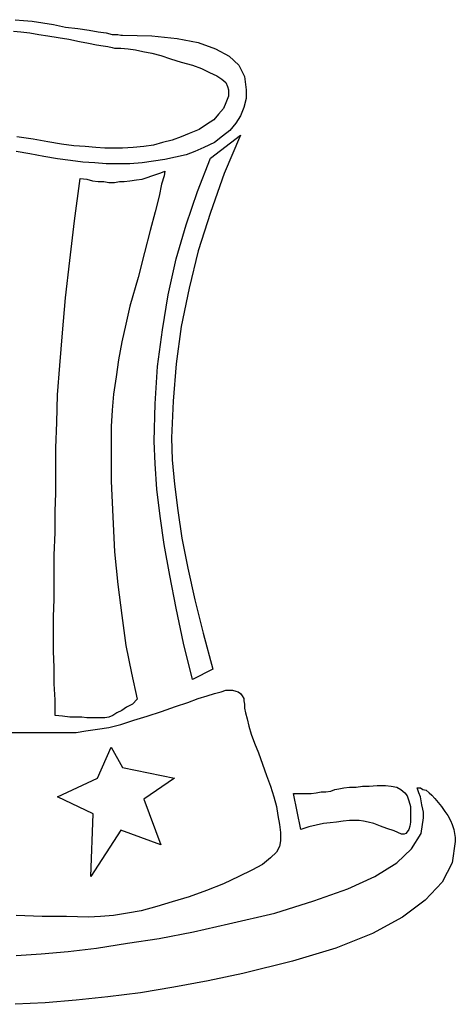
# Model space of a CAD drawing. Extents: x 0.1 to 21.2, y 0 to 2.6.
# Tile 16 of 23: x 13.5 to 14.5, y 0 to 2.4. Entities that reach past the tile are written whole.
import ezdxf

# ---------------------------------------------------------------- set-up
doc = ezdxf.new("R2010")
doc.units = 0

msp = doc.modelspace()

# ---------------------------------------------------------------- linework, layer by layer
at = {"color": 0}
for p, q in [((13.47461, 2.375, 0.5), (13.49414, 2.373047, 0.5)), ((13.49414, 2.373047, 0.5), (13.51563, 2.371094, 0.5)), ((13.51563, 2.371094, 0.5), (13.54102, 2.367188, 0.5)), ((13.54102, 2.367188, 0.5), (13.56641, 2.363281, 0.5)), ((13.56641, 2.363281, 0.5), (13.5957, 2.357422, 0.5)), ((13.4707, 2.347656, 0.5), (13.48828, 2.345703, 0.5)), ((13.48828, 2.345703, 0.5), (13.50977, 2.34375, 0.5)), ((13.50977, 2.34375, 0.5), (13.53125, 2.339844, 0.5)), ((13.53125, 2.339844, 0.5), (13.55273, 2.335938, 0.5)), ((13.5957, 2.357422, 0.5), (13.625, 2.353516, 0.5)), ((13.625, 2.353516, 0.5), (13.65234, 2.349609, 0.5)), ((13.65234, 2.349609, 0.5), (13.67383, 2.345703, 0.5)), ((13.67383, 2.345703, 0.5), (13.69336, 2.34375, 0.5)), ((13.69336, 2.34375, 0.5), (13.70703, 2.339844, 0.5)), ((13.70703, 2.339844, 0.5), (13.7207, 2.339844, 0.5)), ((13.7207, 2.339844, 0.5), (13.72852, 2.337891, 0.5)), ((13.55273, 2.335938, 0.5), (13.57813, 2.332031, 0.5)), ((13.57813, 2.332031, 0.5), (13.60352, 2.328125, 0.5)), ((13.60352, 2.328125, 0.5), (13.62891, 2.322266, 0.5)), ((13.62891, 2.322266, 0.5), (13.65039, 2.318359, 0.5)), ((13.65039, 2.318359, 0.5), (13.66992, 2.314453, 0.5)), ((13.72852, 2.337891, 0.5), (13.73242, 2.337891, 0.5)), ((13.73242, 2.337891, 0.5), (13.80273, 2.335938, 0.5)), ((13.80273, 2.335938, 0.5), (13.86328, 2.330078, 0.5)), ((13.86328, 2.330078, 0.5), (13.91406, 2.320313, 0.5)), ((13.91406, 2.320313, 0.5), (13.95508, 2.304688, 0.5)), ((13.66992, 2.314453, 0.5), (13.68555, 2.3125, 0.5)), ((13.68555, 2.3125, 0.5), (13.69727, 2.310547, 0.5)), ((13.69727, 2.310547, 0.5), (13.70703, 2.308594, 0.5)), ((13.70703, 2.308594, 0.5), (13.71289, 2.306641, 0.5)), ((13.71289, 2.306641, 0.5), (13.71484, 2.306641, 0.5)), ((13.71484, 2.306641, 0.5), (13.72852, 2.306641, 0.5)), ((13.72852, 2.306641, 0.5), (13.74609, 2.304688, 0.5)), ((13.74609, 2.304688, 0.5), (13.76367, 2.302734, 0.5)), ((13.76367, 2.302734, 0.5), (13.78125, 2.298828, 0.5)), ((13.78125, 2.298828, 0.5), (13.80273, 2.294922, 0.5)), ((13.80273, 2.294922, 0.5), (13.82422, 2.289063, 0.5)), ((13.95508, 2.304688, 0.5), (13.98828, 2.287109, 0.5)), ((13.82422, 2.289063, 0.5), (13.84766, 2.28125, 0.5)), ((13.84766, 2.28125, 0.5), (13.87305, 2.273438, 0.5)), ((13.87305, 2.273438, 0.5), (13.90039, 2.265625, 0.5)), ((13.98828, 2.287109, 0.5), (14.01172, 2.265625, 0.5)), ((13.90039, 2.265625, 0.5), (13.92188, 2.257813, 0.5)), ((13.92188, 2.257813, 0.5), (13.94141, 2.248047, 0.5)), ((13.94141, 2.248047, 0.5), (13.95898, 2.240234, 0.5)), ((14.01172, 2.265625, 0.5), (14.02539, 2.238281, 0.5)), ((13.95898, 2.240234, 0.5), (13.9707, 2.232422, 0.5)), ((13.9707, 2.232422, 0.5), (13.98047, 2.224609, 0.5)), ((13.98047, 2.224609, 0.5), (13.98438, 2.214844, 0.5)), ((14.02539, 2.238281, 0.5), (14.0293, 2.207031, 0.5)), ((13.98438, 2.214844, 0.5), (13.98633, 2.207031, 0.5)), ((13.98633, 2.207031, 0.5), (13.98633, 2.191406, 0.5)), ((14.0293, 2.207031, 0.5), (14.0293, 2.185547, 0.5)), ((13.98047, 2.175781, 0.5), (13.97461, 2.162109, 0.5)), ((13.98633, 2.191406, 0.5), (13.98047, 2.175781, 0.5)), ((14.0293, 2.185547, 0.5), (14.02344, 2.164063, 0.5)), ((13.97461, 2.162109, 0.5), (13.96289, 2.148438, 0.5)), ((14.02344, 2.164063, 0.5), (14.01563, 2.144531, 0.5)), ((13.95117, 2.134766, 0.5), (13.93359, 2.123047, 0.5)), ((13.96289, 2.148438, 0.5), (13.95117, 2.134766, 0.5)), ((14.00391, 2.126953, 0.5), (13.99023, 2.109375, 0.5)), ((14.01563, 2.144531, 0.5), (14.00391, 2.126953, 0.5)), ((13.91602, 2.111328, 0.5), (13.89258, 2.101563, 0.5)), ((13.93359, 2.123047, 0.5), (13.91602, 2.111328, 0.5)), ((13.99023, 2.109375, 0.5), (13.97266, 2.095703, 0.5)), ((13.51758, 2.087891, 0.5), (13.47852, 2.09375, 0.5)), ((13.55273, 2.082031, 0.5), (13.51758, 2.087891, 0.5)), ((13.58594, 2.076172, 0.5), (13.55273, 2.082031, 0.5)), ((13.82813, 2.080078, 0.5), (13.80664, 2.074219, 0.5)), ((13.85156, 2.085938, 0.5), (13.82813, 2.080078, 0.5)), ((13.87305, 2.09375, 0.5), (13.85156, 2.085938, 0.5)), ((13.89258, 2.101563, 0.5), (13.87305, 2.09375, 0.5)), ((13.95313, 2.080078, 0.5), (13.92773, 2.068359, 0.5)), ((13.94336, 2.042969, 0.5), (14.01563, 2.097656, 0.5)), ((13.97266, 2.095703, 0.5), (13.95313, 2.080078, 0.5)), ((14.01563, 2.097656, 0.5), (13.97656, 2.005859, 0.5)), ((13.50977, 2.052734, 0.5), (13.47656, 2.058594, 0.5)), ((13.61523, 2.072266, 0.5), (13.58594, 2.076172, 0.5)), ((13.64258, 2.070313, 0.5), (13.61523, 2.072266, 0.5)), ((13.66797, 2.068359, 0.5), (13.64258, 2.070313, 0.5)), ((13.68945, 2.066406, 0.5), (13.66797, 2.068359, 0.5)), ((13.70703, 2.066406, 0.5), (13.68945, 2.066406, 0.5)), ((13.73242, 2.066406, 0.5), (13.70703, 2.066406, 0.5)), ((13.75781, 2.068359, 0.5), (13.73242, 2.066406, 0.5)), ((13.7832, 2.070313, 0.5), (13.75781, 2.068359, 0.5)), ((13.80664, 2.074219, 0.5), (13.7832, 2.070313, 0.5)), ((13.90625, 2.058594, 0.5), (13.88477, 2.050781, 0.5)), ((13.92773, 2.068359, 0.5), (13.90625, 2.058594, 0.5)), ((13.54297, 2.046875, 0.5), (13.50977, 2.052734, 0.5)), ((13.57617, 2.041016, 0.5), (13.54297, 2.046875, 0.5)), ((13.60742, 2.037109, 0.5), (13.57617, 2.041016, 0.5)), ((13.63672, 2.033203, 0.5), (13.60742, 2.037109, 0.5)), ((13.66602, 2.03125, 0.5), (13.63672, 2.033203, 0.5)), ((13.80664, 2.035156, 0.5), (13.7793, 2.03125, 0.5)), ((13.83398, 2.039063, 0.5), (13.80664, 2.035156, 0.5)), ((13.85938, 2.044922, 0.5), (13.83398, 2.039063, 0.5)), ((13.88477, 2.050781, 0.5), (13.85938, 2.044922, 0.5)), ((13.91211, 1.962891, 0.5), (13.94336, 2.042969, 0.5)), ((13.69336, 2.029297, 0.5), (13.66602, 2.03125, 0.5)), ((13.7207, 2.029297, 0.5), (13.69336, 2.029297, 0.5)), ((13.75, 2.029297, 0.5), (13.7207, 2.029297, 0.5)), ((13.7793, 2.03125, 0.5), (13.75, 2.029297, 0.5)), ((13.82422, 2.007813, 0.5), (13.83398, 2.011719, 0.5)), ((13.83398, 2.011719, 0.5), (13.83203, 2, 0.5)), ((13.61719, 1.892578, 0.5), (13.63086, 1.994141, 0.5)), ((13.63086, 1.994141, 0.5), (13.64648, 1.992188, 0.5)), ((13.64648, 1.992188, 0.5), (13.66016, 1.988281, 0.5)), ((13.66016, 1.988281, 0.5), (13.67383, 1.986328, 0.5)), ((13.67383, 1.986328, 0.5), (13.6875, 1.986328, 0.5)), ((13.6875, 1.986328, 0.5), (13.69922, 1.984375, 0.5)), ((13.71289, 1.984375, 0.5), (13.72461, 1.986328, 0.5)), ((13.72461, 1.986328, 0.5), (13.73633, 1.986328, 0.5)), ((13.73633, 1.986328, 0.5), (13.75, 1.988281, 0.5)), ((13.75, 1.988281, 0.5), (13.76563, 1.990234, 0.5)), ((13.76563, 1.990234, 0.5), (13.7793, 1.992188, 0.5)), ((13.7793, 1.992188, 0.5), (13.79102, 1.996094, 0.5)), ((13.79102, 1.996094, 0.5), (13.80273, 2, 0.5)), ((13.80273, 2, 0.5), (13.81445, 2.003906, 0.5)), ((13.81445, 2.003906, 0.5), (13.82422, 2.007813, 0.5)), ((13.83203, 2, 0.5), (13.82617, 1.980469, 0.5)), ((13.97656, 2.005859, 0.5), (13.94336, 1.912109, 0.5)), ((13.69922, 1.984375, 0.5), (13.71289, 1.984375, 0.5)), ((13.82617, 1.980469, 0.5), (13.82031, 1.951172, 0.5)), ((13.88477, 1.882813, 0.5), (13.91211, 1.962891, 0.5)), ((13.82031, 1.951172, 0.5), (13.81055, 1.914063, 0.5)), ((13.60547, 1.796875, 0.5), (13.61719, 1.892578, 0.5)), ((13.81055, 1.914063, 0.5), (13.79883, 1.869141, 0.5)), ((13.94336, 1.912109, 0.5), (13.91406, 1.820313, 0.5)), ((13.79883, 1.869141, 0.5), (13.78516, 1.816406, 0.5)), ((13.86133, 1.800781, 0.5), (13.88477, 1.882813, 0.5)), ((13.91406, 1.820313, 0.5), (13.89258, 1.730469, 0.5)), ((13.5957, 1.707031, 0.5), (13.60547, 1.796875, 0.5)), ((13.78516, 1.816406, 0.5), (13.76953, 1.755859, 0.5)), ((13.8418, 1.714844, 0.5), (13.86133, 1.800781, 0.5)), ((13.76953, 1.755859, 0.5), (13.75, 1.6875, 0.5)), ((13.89258, 1.730469, 0.5), (13.87305, 1.638672, 0.5)), ((13.58789, 1.623047, 0.5), (13.5957, 1.707031, 0.5)), ((13.82813, 1.630859, 0.5), (13.8418, 1.714844, 0.5)), ((13.75, 1.6875, 0.5), (13.74023, 1.644531, 0.5)), ((13.74023, 1.644531, 0.5), (13.73047, 1.601563, 0.5)), ((13.81641, 1.542969, 0.5), (13.82813, 1.630859, 0.5)), ((13.87305, 1.638672, 0.5), (13.86133, 1.548828, 0.5)), ((13.58203, 1.544922, 0.5), (13.58789, 1.623047, 0.5)), ((13.73047, 1.601563, 0.5), (13.72266, 1.558594, 0.5)), ((13.57617, 1.474609, 0.5), (13.58203, 1.544922, 0.5)), ((13.72266, 1.558594, 0.5), (13.7168, 1.517578, 0.5)), ((13.81055, 1.453125, 0.5), (13.81641, 1.542969, 0.5)), ((13.86133, 1.548828, 0.5), (13.85352, 1.458984, 0.5)), ((13.7168, 1.517578, 0.5), (13.71094, 1.476563, 0.5)), ((13.57422, 1.408203, 0.5), (13.57617, 1.474609, 0.5)), ((13.71094, 1.476563, 0.5), (13.70703, 1.4375, 0.5)), ((13.80859, 1.363281, 0.5), (13.81055, 1.453125, 0.5)), ((13.85352, 1.458984, 0.5), (13.84961, 1.371094, 0.5)), ((13.70703, 1.4375, 0.5), (13.70508, 1.398438, 0.5)), ((13.57227, 1.347656, 0.5), (13.57422, 1.408203, 0.5)), ((13.70508, 1.398438, 0.5), (13.70508, 1.359375, 0.5)), ((13.84961, 1.371094, 0.5), (13.85156, 1.318359, 0.5)), ((13.57227, 1.330078, 0.5), (13.57227, 1.347656, 0.5)), ((13.70508, 1.359375, 0.5), (13.70508, 1.267578, 0.5)), ((13.81055, 1.308594, 0.5), (13.80859, 1.363281, 0.5)), ((13.57227, 1.304688, 0.5), (13.57227, 1.330078, 0.5)), ((13.57227, 1.275391, 0.5), (13.57227, 1.304688, 0.5)), ((13.81445, 1.248047, 0.5), (13.81055, 1.308594, 0.5)), ((13.85156, 1.318359, 0.5), (13.85742, 1.259766, 0.5)), ((13.57227, 1.238281, 0.5), (13.57227, 1.275391, 0.5)), ((13.70508, 1.267578, 0.5), (13.70898, 1.181641, 0.5)), ((13.85742, 1.259766, 0.5), (13.86523, 1.197266, 0.5)), ((13.57031, 1.195313, 0.5), (13.57227, 1.238281, 0.5)), ((13.82227, 1.183594, 0.5), (13.81445, 1.248047, 0.5)), ((13.57031, 1.144531, 0.5), (13.57031, 1.195313, 0.5)), ((13.70898, 1.181641, 0.5), (13.71289, 1.097656, 0.5)), ((13.83203, 1.115234, 0.5), (13.82227, 1.183594, 0.5)), ((13.86523, 1.197266, 0.5), (13.875, 1.130859, 0.5)), ((13.56836, 1.089844, 0.5), (13.57031, 1.144531, 0.5)), ((13.8457, 1.041016, 0.5), (13.83203, 1.115234, 0.5)), ((13.875, 1.130859, 0.5), (13.88867, 1.058594, 0.5)), ((13.56836, 1.027344, 0.5), (13.56836, 1.089844, 0.5)), ((13.71289, 1.097656, 0.5), (13.7207, 1.019531, 0.5)), ((13.86133, 0.962891, 0.5), (13.8457, 1.041016, 0.5)), ((13.88867, 1.058594, 0.5), (13.90625, 0.982422, 0.5)), ((13.56836, 0.984375, 0.5), (13.56836, 1.027344, 0.5)), ((13.7207, 1.019531, 0.5), (13.73047, 0.945313, 0.5)), ((13.56641, 0.941406, 0.5), (13.56836, 0.984375, 0.5)), ((13.90625, 0.982422, 0.5), (13.92578, 0.902344, 0.5)), ((13.73047, 0.945313, 0.5), (13.74023, 0.873047, 0.5)), ((13.87891, 0.878906, 0.5), (13.86133, 0.962891, 0.5)), ((13.56641, 0.900391, 0.5), (13.56641, 0.941406, 0.5)), ((13.56641, 0.859375, 0.5), (13.56641, 0.900391, 0.5)), ((13.92578, 0.902344, 0.5), (13.94922, 0.816406, 0.5)), ((13.90039, 0.791016, 0.5), (13.87891, 0.878906, 0.5)), ((13.56836, 0.820313, 0.5), (13.56641, 0.859375, 0.5)), ((13.74023, 0.873047, 0.5), (13.75391, 0.806641, 0.5)), ((13.56836, 0.78125, 0.5), (13.56836, 0.820313, 0.5)), ((13.75391, 0.806641, 0.5), (13.76758, 0.744141, 0.5)), ((13.94922, 0.816406, 0.5), (13.90039, 0.791016, 0.5)), ((13.57031, 0.742188, 0.5), (13.56836, 0.78125, 0.5)), ((13.93555, 0.751953, 0.5), (13.95313, 0.757813, 0.5)), ((13.95313, 0.757813, 0.5), (13.96875, 0.761719, 0.5)), ((13.96875, 0.761719, 0.5), (13.98047, 0.765625, 0.5)), ((13.98047, 0.765625, 0.5), (13.98633, 0.765625, 0.5)), ((13.98633, 0.765625, 0.5), (13.99609, 0.765625, 0.5)), ((13.99609, 0.765625, 0.5), (14.00391, 0.763672, 0.5)), ((14.00391, 0.763672, 0.5), (14.00977, 0.761719, 0.5)), ((14.00977, 0.761719, 0.5), (14.01563, 0.757813, 0.5)), ((14.01563, 0.757813, 0.5), (14.01953, 0.751953, 0.5)), ((13.57031, 0.705078, 0.5), (13.57031, 0.742188, 0.5)), ((13.76758, 0.744141, 0.5), (13.75586, 0.732422, 0.5)), ((13.85938, 0.726563, 0.5), (13.88867, 0.736328, 0.5)), ((13.88867, 0.736328, 0.5), (13.91406, 0.746094, 0.5)), ((13.91406, 0.746094, 0.5), (13.93555, 0.751953, 0.5)), ((14.01953, 0.751953, 0.5), (14.02344, 0.746094, 0.5)), ((14.02344, 0.746094, 0.5), (14.02344, 0.740234, 0.5)), ((14.02344, 0.740234, 0.5), (14.02539, 0.732422, 0.5)), ((13.71875, 0.710938, 0.5), (13.70898, 0.705078, 0.5)), ((13.73047, 0.716797, 0.5), (13.71875, 0.710938, 0.5)), ((13.74219, 0.724609, 0.5), (13.73047, 0.716797, 0.5)), ((13.75586, 0.732422, 0.5), (13.74219, 0.724609, 0.5)), ((13.79102, 0.703125, 0.5), (13.82617, 0.714844, 0.5)), ((13.82617, 0.714844, 0.5), (13.85938, 0.726563, 0.5)), ((14.02539, 0.732422, 0.5), (14.02539, 0.722656, 0.5)), ((14.02539, 0.722656, 0.5), (14.02734, 0.710938, 0.5)), ((14.02734, 0.710938, 0.5), (14.03125, 0.697266, 0.5)), ((13.58789, 0.703125, 0.5), (13.57031, 0.705078, 0.5)), ((13.60547, 0.701172, 0.5), (13.58789, 0.703125, 0.5)), ((13.61914, 0.701172, 0.5), (13.60547, 0.701172, 0.5)), ((13.63477, 0.701172, 0.5), (13.61914, 0.701172, 0.5)), ((13.64648, 0.699219, 0.5), (13.63477, 0.701172, 0.5)), ((13.66016, 0.699219, 0.5), (13.64648, 0.699219, 0.5)), ((13.66992, 0.699219, 0.5), (13.66016, 0.699219, 0.5)), ((13.67969, 0.699219, 0.5), (13.66992, 0.699219, 0.5)), ((13.68945, 0.699219, 0.5), (13.67969, 0.699219, 0.5)), ((13.69922, 0.701172, 0.5), (13.68945, 0.699219, 0.5)), ((13.70898, 0.705078, 0.5), (13.69922, 0.701172, 0.5)), ((13.72852, 0.683594, 0.5), (13.75977, 0.693359, 0.5)), ((13.75977, 0.693359, 0.5), (13.79102, 0.703125, 0.5)), ((14.03125, 0.697266, 0.5), (14.03516, 0.679688, 0.5)), ((12.94531, 0.664063, 0.5), (13.59766, 0.664063, 0.5)), ((13.59766, 0.664063, 0.5), (13.62109, 0.664063, 0.5)), ((13.62109, 0.664063, 0.5), (13.64453, 0.667969, 0.5)), ((13.64453, 0.667969, 0.5), (13.67188, 0.671875, 0.5)), ((13.67188, 0.671875, 0.5), (13.69922, 0.675781, 0.5)), ((13.69922, 0.675781, 0.5), (13.72852, 0.683594, 0.5)), ((14.03516, 0.679688, 0.5), (14.04102, 0.660156, 0.5)), ((14.04102, 0.660156, 0.5), (14.04883, 0.638672, 0.5)), ((14.04883, 0.638672, 0.5), (14.05859, 0.615234, 0.5)), ((13.67188, 0.554688, 0.5), (13.70508, 0.628906, 0.5)), ((13.70508, 0.628906, 0.5), (13.73242, 0.580078, 0.5)), ((14.05859, 0.615234, 0.5), (14.06836, 0.587891, 0.5)), ((13.73242, 0.580078, 0.5), (13.85742, 0.554688, 0.5)), ((14.06836, 0.587891, 0.5), (14.07813, 0.560547, 0.5)), ((13.57617, 0.509766, 0.5), (13.67188, 0.554688, 0.5)), ((13.85742, 0.554688, 0.5), (13.7832, 0.503906, 0.5)), ((14.07813, 0.560547, 0.5), (14.08789, 0.535156, 0.5)), ((14.08789, 0.535156, 0.5), (14.0957, 0.509766, 0.5)), ((14.19727, 0.519531, 0.5), (14.20898, 0.521484, 0.5)), ((14.20898, 0.521484, 0.5), (14.2207, 0.521484, 0.5)), ((14.2207, 0.521484, 0.5), (14.23242, 0.523438, 0.5)), ((14.23242, 0.523438, 0.5), (14.24219, 0.527344, 0.5)), ((14.24219, 0.527344, 0.5), (14.25195, 0.529297, 0.5)), ((14.25195, 0.529297, 0.5), (14.26367, 0.53125, 0.5)), ((14.26367, 0.53125, 0.5), (14.27734, 0.533203, 0.5)), ((14.27734, 0.533203, 0.5), (14.29297, 0.533203, 0.5)), ((14.29297, 0.533203, 0.5), (14.30859, 0.535156, 0.5)), ((14.30859, 0.535156, 0.5), (14.32422, 0.535156, 0.5)), ((14.32422, 0.535156, 0.5), (14.34375, 0.537109, 0.5)), ((14.34375, 0.537109, 0.5), (14.36328, 0.537109, 0.5)), ((14.36328, 0.537109, 0.5), (14.37695, 0.535156, 0.5)), ((14.37695, 0.535156, 0.5), (14.39063, 0.533203, 0.5)), ((14.39063, 0.533203, 0.5), (14.40039, 0.527344, 0.5)), ((14.40039, 0.527344, 0.5), (14.41016, 0.519531, 0.5)), ((14.44336, 0.519531, 0.5), (14.43945, 0.53125, 0.5)), ((14.43945, 0.53125, 0.5), (14.44727, 0.53125, 0.5)), ((14.44727, 0.53125, 0.5), (14.45313, 0.527344, 0.5)), ((14.45313, 0.527344, 0.5), (14.46094, 0.525391, 0.5)), ((14.46094, 0.525391, 0.5), (14.46875, 0.519531, 0.5)), ((13.66211, 0.46875, 0.5), (13.57617, 0.509766, 0.5)), ((13.7832, 0.503906, 0.5), (13.82422, 0.394531, 0.5)), ((14.0957, 0.509766, 0.5), (14.10156, 0.486328, 0.5)), ((14.16016, 0.431641, 0.5), (14.14258, 0.517578, 0.5)), ((14.14258, 0.517578, 0.5), (14.15625, 0.517578, 0.5)), ((14.15625, 0.517578, 0.5), (14.17188, 0.517578, 0.5)), ((14.17188, 0.517578, 0.5), (14.18555, 0.517578, 0.5)), ((14.18555, 0.517578, 0.5), (14.19727, 0.519531, 0.5)), ((14.41016, 0.519531, 0.5), (14.41602, 0.511719, 0.5)), ((14.41602, 0.511719, 0.5), (14.41992, 0.5, 0.5)), ((14.41992, 0.5, 0.5), (14.42383, 0.486328, 0.5)), ((14.44727, 0.509766, 0.5), (14.44336, 0.519531, 0.5)), ((14.44922, 0.5, 0.5), (14.44727, 0.509766, 0.5)), ((14.45117, 0.490234, 0.5), (14.44922, 0.5, 0.5)), ((14.46875, 0.519531, 0.5), (14.47461, 0.513672, 0.5)), ((14.47461, 0.513672, 0.5), (14.48242, 0.505859, 0.5)), ((14.48242, 0.505859, 0.5), (14.49023, 0.496094, 0.5)), ((14.10156, 0.486328, 0.5), (14.10547, 0.464844, 0.5)), ((14.42383, 0.486328, 0.5), (14.42383, 0.470703, 0.5)), ((14.45313, 0.480469, 0.5), (14.45117, 0.490234, 0.5)), ((14.45508, 0.472656, 0.5), (14.45313, 0.480469, 0.5)), ((14.49023, 0.496094, 0.5), (14.49805, 0.486328, 0.5)), ((14.49805, 0.486328, 0.5), (14.50586, 0.474609, 0.5)), ((14.50586, 0.474609, 0.5), (14.51367, 0.464844, 0.5)), ((13.65625, 0.318359, 0.5), (13.66211, 0.46875, 0.5)), ((14.10547, 0.464844, 0.5), (14.10938, 0.443359, 0.5)), ((14.24609, 0.449219, 0.5), (14.23047, 0.447266, 0.5)), ((14.26172, 0.451172, 0.5), (14.24609, 0.449219, 0.5)), ((14.27734, 0.453125, 0.5), (14.26172, 0.451172, 0.5)), ((14.29102, 0.453125, 0.5), (14.27734, 0.453125, 0.5)), ((14.30078, 0.453125, 0.5), (14.29102, 0.453125, 0.5)), ((14.31055, 0.451172, 0.5), (14.30078, 0.453125, 0.5)), ((14.32227, 0.449219, 0.5), (14.31055, 0.451172, 0.5)), ((14.33594, 0.445313, 0.5), (14.32227, 0.449219, 0.5)), ((14.42383, 0.449219, 0.5), (14.42188, 0.439453, 0.5)), ((14.42383, 0.470703, 0.5), (14.42383, 0.458984, 0.5)), ((14.42383, 0.458984, 0.5), (14.42383, 0.449219, 0.5)), ((14.44922, 0.421875, 0.5), (14.45508, 0.458984, 0.5)), ((14.45508, 0.464844, 0.5), (14.45508, 0.472656, 0.5)), ((14.45508, 0.458984, 0.5), (14.45508, 0.464844, 0.5)), ((14.51367, 0.464844, 0.5), (14.51953, 0.453125, 0.5)), ((14.51953, 0.453125, 0.5), (14.52344, 0.443359, 0.5)), ((13.72852, 0.429688, 0.5), (13.65625, 0.318359, 0.5)), ((13.82422, 0.394531, 0.5), (13.72852, 0.429688, 0.5)), ((14.10938, 0.443359, 0.5), (14.11133, 0.423828, 0.5)), ((14.17969, 0.4375, 0.5), (14.16016, 0.431641, 0.5)), ((14.19727, 0.441406, 0.5), (14.17969, 0.4375, 0.5)), ((14.21484, 0.445313, 0.5), (14.19727, 0.441406, 0.5)), ((14.23047, 0.447266, 0.5), (14.21484, 0.445313, 0.5)), ((14.35156, 0.439453, 0.5), (14.33594, 0.445313, 0.5)), ((14.36719, 0.433594, 0.5), (14.35156, 0.439453, 0.5)), ((14.38477, 0.427734, 0.5), (14.36719, 0.433594, 0.5)), ((14.40234, 0.419922, 0.5), (14.38477, 0.427734, 0.5)), ((14.41602, 0.425781, 0.5), (14.41211, 0.421875, 0.5)), ((14.41992, 0.431641, 0.5), (14.41602, 0.425781, 0.5)), ((14.42188, 0.439453, 0.5), (14.41992, 0.431641, 0.5)), ((14.52344, 0.443359, 0.5), (14.52734, 0.431641, 0.5)), ((14.52734, 0.431641, 0.5), (14.5293, 0.421875, 0.5)), ((14.11133, 0.404297, 0.5), (14.10938, 0.390625, 0.5)), ((14.11133, 0.423828, 0.5), (14.11133, 0.404297, 0.5)), ((14.4082, 0.419922, 0.5), (14.40234, 0.419922, 0.5)), ((14.41211, 0.421875, 0.5), (14.4082, 0.419922, 0.5)), ((14.42578, 0.384766, 0.5), (14.44922, 0.421875, 0.5)), ((14.53125, 0.402344, 0.5), (14.52344, 0.351563, 0.5)), ((14.5293, 0.421875, 0.5), (14.53125, 0.412109, 0.5)), ((14.53125, 0.412109, 0.5), (14.53125, 0.402344, 0.5)), ((14.10938, 0.390625, 0.5), (14.10156, 0.376953, 0.5)), ((14.39063, 0.351563, 0.5), (14.42578, 0.384766, 0.5)), ((14.08789, 0.363281, 0.5), (14.06836, 0.347656, 0.5)), ((14.10156, 0.376953, 0.5), (14.08789, 0.363281, 0.5)), ((14.04297, 0.333984, 0.5), (14.01172, 0.318359, 0.5)), ((14.06836, 0.347656, 0.5), (14.04297, 0.333984, 0.5)), ((14.33789, 0.318359, 0.5), (14.39063, 0.351563, 0.5)), ((14.52344, 0.351563, 0.5), (14.5, 0.304688, 0.5)), ((14.01172, 0.318359, 0.5), (13.97461, 0.300781, 0.5)), ((14.27344, 0.289063, 0.5), (14.33789, 0.318359, 0.5)), ((13.93359, 0.285156, 0.5), (13.89258, 0.269531, 0.5)), ((13.97461, 0.300781, 0.5), (13.93359, 0.285156, 0.5)), ((14.19141, 0.259766, 0.5), (14.27344, 0.289063, 0.5)), ((14.5, 0.304688, 0.5), (14.45898, 0.261719, 0.5)), ((13.89258, 0.269531, 0.5), (13.85156, 0.257813, 0.5)), ((14.45898, 0.261719, 0.5), (14.4043, 0.220703, 0.5)), ((13.81445, 0.246094, 0.5), (13.77734, 0.236328, 0.5)), ((13.85156, 0.257813, 0.5), (13.81445, 0.246094, 0.5)), ((14.09766, 0.230469, 0.5), (14.19141, 0.259766, 0.5)), ((13.53906, 0.222656, 0.5), (13.47656, 0.224609, 0.5)), ((13.59766, 0.222656, 0.5), (13.53906, 0.222656, 0.5)), ((13.65039, 0.220703, 0.5), (13.59766, 0.222656, 0.5)), ((13.67969, 0.222656, 0.5), (13.65039, 0.220703, 0.5)), ((13.71094, 0.224609, 0.5), (13.67969, 0.222656, 0.5)), ((13.74414, 0.230469, 0.5), (13.71094, 0.224609, 0.5)), ((13.77734, 0.236328, 0.5), (13.74414, 0.230469, 0.5)), ((13.98633, 0.205078, 0.5), (14.09766, 0.230469, 0.5)), ((14.4043, 0.220703, 0.5), (14.33203, 0.181641, 0.5)), ((13.90234, 0.185547, 0.5), (13.98633, 0.205078, 0.5)), ((13.74414, 0.158203, 0.5), (13.82031, 0.169922, 0.5)), ((13.82031, 0.169922, 0.5), (13.90234, 0.185547, 0.5)), ((14.33203, 0.181641, 0.5), (14.24414, 0.146484, 0.5)), ((13.60156, 0.138672, 0.5), (13.66992, 0.146484, 0.5)), ((13.66992, 0.146484, 0.5), (13.74414, 0.158203, 0.5)), ((14.24414, 0.146484, 0.5), (14.14063, 0.115234, 0.5)), ((13.47656, 0.128906, 0.5), (13.53711, 0.132813, 0.5)), ((13.53711, 0.132813, 0.5), (13.60156, 0.138672, 0.5)), ((14.14063, 0.115234, 0.5), (14.02148, 0.085938, 0.5)), ((14.02148, 0.085938, 0.5), (13.9375, 0.068359, 0.5)), ((13.85547, 0.052734, 0.5), (13.77539, 0.039063, 0.5)), ((13.9375, 0.068359, 0.5), (13.85547, 0.052734, 0.5)), ((13.69727, 0.029297, 0.5), (13.62109, 0.021484, 0.5)), ((13.77539, 0.039063, 0.5), (13.69727, 0.029297, 0.5)), ((13.54688, 0.015625, 0.5), (13.47461, 0.011719, 0.5)), ((13.62109, 0.021484, 0.5), (13.54688, 0.015625, 0.5))]:
    msp.add_line(p, q, dxfattribs=at)

doc.saveas('drawing.dxf')
